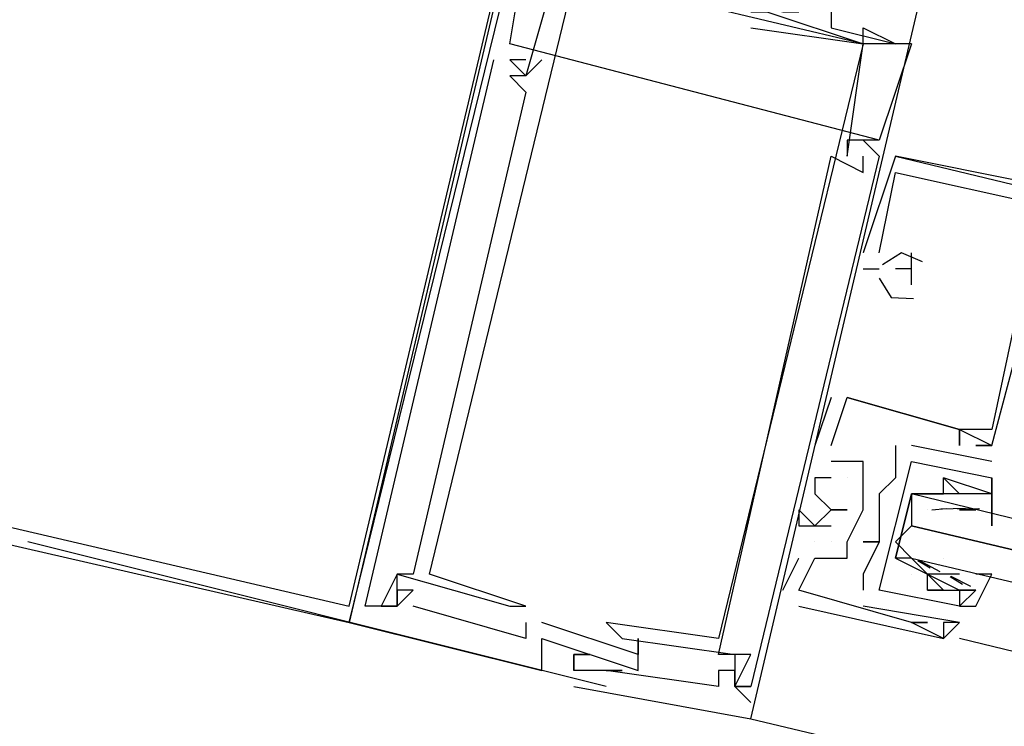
# Model space of a CAD drawing. Header units: feet. Extents: x -79 to 198, y -22 to 181.
# Tile 256 of 256: x 78.993 to 79.81, y 150.918 to 151.504. Entities that reach past the tile are written whole.
import ezdxf

# ---------------------------------------------------------------- set-up
doc = ezdxf.new("R2010")
doc.units = ezdxf.units.FT
doc.layers.add('A-LINEA', color=7, linetype='CONTINUOUS')

msp = doc.modelspace()

# ---------------------------------------------------------------- linework, layer by layer
at = {"layer": 'A-LINEA'}
for p, q in [((79.6, 151.4978), (79.6, 151.4978)), ((79.6, 151.4978), (79.6, 151.4978)), ((79.6, 151.4978), (79.6, 151.4978)), ((79.6667, 151.4978), (79.6667, 151.4978)), ((79.6667, 151.4978), (79.6667, 151.4978)), ((79.6667, 151.4978), (79.6667, 151.4978)), ((79.6933, 151.4978), (79.6933, 151.4978)), ((79.6933, 151.4978), (79.6933, 151.4978)), ((79.6933, 151.4978), (79.6933, 151.4978)), ((79.7067, 151.4044), (79.4, 151.4844)), ((79.4, 151.4844), (79.4, 151.4844)), ((79.7067, 151.4044), (79.4, 151.4844)), ((79.4, 151.4844), (79.4, 151.4844)), ((79.7067, 151.4044), (79.4, 151.4844)), ((79.4, 151.4844), (79.4, 151.4844)), ((79.68, 151.3911), (79.6933, 151.4844)), ((79.68, 151.3911), (79.6933, 151.4844)), ((79.68, 151.3911), (79.6933, 151.4844)), ((79.6933, 151.4844), (79.6933, 151.4844)), ((79.6933, 151.4844), (79.6933, 151.4844)), ((79.6933, 151.4844), (79.6933, 151.4844)), ((79.6933, 151.4844), (79.6933, 151.4844)), ((79.6933, 151.4844), (79.6933, 151.4844)), ((79.6933, 151.4844), (79.6933, 151.4844)), ((79.6933, 151.4844), (79.6933, 151.4844)), ((79.6933, 151.4844), (79.6933, 151.4844)), ((79.6933, 151.4844), (79.6933, 151.4844)), ((79.7333, 151.4844), (79.72, 151.4844)), ((79.72, 151.4844), (79.72, 151.4844)), ((79.72, 151.4844), (79.72, 151.4844)), ((79.7333, 151.4844), (79.72, 151.4844)), ((79.72, 151.4844), (79.72, 151.4844)), ((79.72, 151.4844), (79.72, 151.4844)), ((79.7333, 151.4844), (79.72, 151.4844)), ((79.72, 151.4844), (79.72, 151.4844)), ((79.72, 151.4844), (79.72, 151.4844)), ((79.7333, 151.4844), (79.7333, 151.4844)), ((79.7333, 151.4844), (79.7333, 151.4844)), ((79.7333, 151.4844), (79.7333, 151.4844)), ((79.3867, 151.4711), (79.3867, 151.4711)), ((79.3867, 151.4711), (79.3867, 151.4711)), ((79.3867, 151.4711), (79.3867, 151.4711)), ((79.4, 151.4711), (79.4, 151.4711)), ((79.4, 151.4711), (79.4, 151.4711)), ((79.4, 151.4711), (79.4, 151.4711)), ((79.4, 151.4711), (79.4, 151.4711)), ((79.4, 151.4711), (79.4, 151.4711)), ((79.4, 151.4711), (79.4, 151.4711)), ((79.4133, 151.4711), (79.4133, 151.4711)), ((79.4133, 151.4711), (79.4133, 151.4711)), ((79.4133, 151.4711), (79.4133, 151.4711)), ((79.4267, 151.4711), (79.4267, 151.4711)), ((79.4267, 151.4711), (79.4267, 151.4711)), ((79.4267, 151.4711), (79.4267, 151.4711)), ((79.4, 151.4578), (79.4, 151.4578)), ((79.4, 151.4578), (79.4, 151.4578)), ((79.4, 151.4578), (79.4, 151.4578)), ((79.4133, 151.4578), (79.4133, 151.4578)), ((79.4133, 151.4578), (79.4133, 151.4578)), ((79.4133, 151.4578), (79.4133, 151.4578)), ((79.4133, 151.4578), (79.4133, 151.4578)), ((79.4133, 151.4578), (79.4133, 151.4578)), ((79.4133, 151.4578), (79.4133, 151.4578)), ((79.4133, 151.4444), (79.4133, 151.4444)), ((79.4133, 151.4444), (79.4133, 151.4444)), ((79.4133, 151.4444), (79.4133, 151.4444)), ((79.68, 151.4044), (79.68, 151.4044)), ((79.68, 151.4044), (79.68, 151.4044)), ((79.68, 151.4044), (79.68, 151.4044)), ((79.6933, 151.4044), (79.6933, 151.4044)), ((79.6933, 151.4044), (79.6933, 151.4044)), ((79.6933, 151.4044), (79.6933, 151.4044)), ((79.7067, 151.4044), (79.7067, 151.4044)), ((79.7067, 151.4044), (79.7067, 151.4044)), ((79.7067, 151.4044), (79.7067, 151.4044)), ((79.6667, 151.3911), (79.6667, 151.3911)), ((79.6667, 151.3911), (79.6667, 151.3911)), ((79.6667, 151.3911), (79.6667, 151.3911)), ((79.68, 151.3911), (79.68, 151.3911)), ((79.68, 151.3911), (79.68, 151.3911)), ((79.68, 151.3911), (79.68, 151.3911)), ((79.68, 151.3911), (79.68, 151.3911)), ((79.68, 151.3911), (79.68, 151.3911)), ((79.68, 151.3911), (79.68, 151.3911)), ((79.6933, 151.3911), (79.6933, 151.3911)), ((79.72, 151.3911), (79.6933, 151.3111)), ((79.6933, 151.3911), (79.6933, 151.3911)), ((79.6933, 151.3911), (79.6933, 151.3911)), ((79.72, 151.3911), (79.6933, 151.3111)), ((79.6933, 151.3911), (79.6933, 151.3911)), ((79.6933, 151.3911), (79.6933, 151.3911)), ((79.72, 151.3911), (79.6933, 151.3111)), ((79.6933, 151.3911), (79.6933, 151.3911)), ((79.7067, 151.3911), (79.7067, 151.3911)), ((79.7067, 151.3911), (79.7067, 151.3911)), ((79.7067, 151.3911), (79.7067, 151.3911)), ((79.8533, 151.3644), (79.72, 151.3911)), ((79.72, 151.3911), (79.72, 151.3911)), ((79.8533, 151.3644), (79.72, 151.3911)), ((79.72, 151.3911), (79.72, 151.3911)), ((79.8533, 151.3644), (79.72, 151.3911)), ((79.72, 151.3911), (79.72, 151.3911)), ((79.6933, 151.3778), (79.6933, 151.3778)), ((79.6933, 151.3778), (79.6933, 151.3778)), ((79.6933, 151.3778), (79.6933, 151.3778)), ((79.72, 151.3778), (79.72, 151.3778)), ((79.72, 151.3778), (79.72, 151.3778)), ((79.72, 151.3778), (79.72, 151.3778)), ((79.72, 151.3778), (79.72, 151.3778)), ((79.72, 151.3778), (79.72, 151.3778)), ((79.72, 151.3778), (79.72, 151.3778)), ((79.6933, 151.3111), (79.6933, 151.3111)), ((79.6933, 151.3111), (79.6933, 151.3111)), ((79.6933, 151.3111), (79.6933, 151.3111)), ((79.7067, 151.3111), (79.7067, 151.3111)), ((79.7067, 151.3111), (79.7067, 151.3111)), ((79.7067, 151.3111), (79.7067, 151.3111)), ((79.7067, 151.3111), (79.7067, 151.3111)), ((79.7067, 151.3111), (79.7067, 151.3111)), ((79.7067, 151.3111), (79.7067, 151.3111)), ((79.7333, 151.2978), (79.7333, 151.3111)), ((79.7333, 151.3111), (79.7333, 151.3111)), ((79.7333, 151.2978), (79.7333, 151.3111)), ((79.7333, 151.3111), (79.7333, 151.3111)), ((79.7333, 151.2978), (79.7333, 151.3111)), ((79.7333, 151.3111), (79.7333, 151.3111)), ((79.6933, 151.2978), (79.7067, 151.2978)), ((79.6933, 151.2978), (79.6933, 151.2978)), ((79.6933, 151.2978), (79.7067, 151.2978)), ((79.6933, 151.2978), (79.6933, 151.2978)), ((79.6933, 151.2978), (79.7067, 151.2978)), ((79.6933, 151.2978), (79.6933, 151.2978)), ((79.7067, 151.2978), (79.7067, 151.2978)), ((79.7067, 151.2978), (79.7067, 151.2978)), ((79.7067, 151.2978), (79.7067, 151.2978)), ((79.72, 151.2978), (79.72, 151.2978)), ((79.72, 151.2978), (79.72, 151.2978)), ((79.72, 151.2978), (79.72, 151.2978)), ((79.7333, 151.2978), (79.7333, 151.2978)), ((79.7333, 151.2978), (79.7333, 151.2978)), ((79.7333, 151.2978), (79.7333, 151.2978)), ((79.7333, 151.2978), (79.7333, 151.2978)), ((79.7333, 151.2978), (79.7333, 151.2978)), ((79.7333, 151.2978), (79.7333, 151.2978)), ((79.7333, 151.2844), (79.7333, 151.2844)), ((79.7333, 151.2844), (79.7333, 151.2844)), ((79.7333, 151.2844), (79.7333, 151.2844)), ((79.6667, 151.1911), (79.6533, 151.1511)), ((79.6667, 151.1911), (79.6533, 151.1511)), ((79.6667, 151.1911), (79.6533, 151.1511)), ((79.6667, 151.1911), (79.6667, 151.1911)), ((79.6667, 151.1911), (79.6667, 151.1911)), ((79.6667, 151.1911), (79.6667, 151.1911)), ((79.68, 151.1911), (79.68, 151.1911)), ((79.68, 151.1911), (79.68, 151.1911)), ((79.68, 151.1911), (79.68, 151.1911)), ((79.68, 151.1911), (79.68, 151.1911)), ((79.68, 151.1911), (79.68, 151.1911)), ((79.68, 151.1911), (79.68, 151.1911)), ((79.7733, 151.1644), (79.7733, 151.1644)), ((79.7733, 151.1644), (79.7733, 151.1644)), ((79.7733, 151.1644), (79.7733, 151.1644)), ((79.7733, 151.1644), (79.7733, 151.1644)), ((79.7733, 151.1644), (79.7733, 151.1644)), ((79.7733, 151.1644), (79.7733, 151.1644)), ((79.7733, 151.1644), (79.7733, 151.1644)), ((79.7733, 151.1644), (79.7733, 151.1644)), ((79.7733, 151.1644), (79.7733, 151.1644)), ((79.8, 151.1644), (79.8, 151.1644)), ((79.8, 151.1644), (79.8, 151.1644)), ((79.8, 151.1644), (79.8, 151.1644)), ((79.6533, 151.1511), (79.6533, 151.1511)), ((79.6533, 151.1511), (79.6533, 151.1511)), ((79.6533, 151.1511), (79.6533, 151.1511)), ((79.6667, 151.1511), (79.6667, 151.1511)), ((79.6667, 151.1511), (79.6667, 151.1511)), ((79.6667, 151.1511), (79.6667, 151.1511)), ((79.6667, 151.1511), (79.6667, 151.1511)), ((79.6667, 151.1511), (79.6667, 151.1511)), ((79.6667, 151.1511), (79.6667, 151.1511)), ((79.72, 151.1511), (79.72, 151.1511)), ((79.72, 151.1511), (79.72, 151.1511)), ((79.8, 151.1378), (79.7333, 151.1511)), ((79.7333, 151.1511), (79.7333, 151.1511)), ((79.8, 151.1378), (79.7333, 151.1511)), ((79.7333, 151.1511), (79.7333, 151.1511)), ((79.7733, 151.1511), (79.7733, 151.1511)), ((79.7733, 151.1511), (79.7733, 151.1511)), ((79.7733, 151.1511), (79.7733, 151.1511)), ((79.7867, 151.1511), (79.7867, 151.1511)), ((79.7867, 151.1511), (79.7867, 151.1511)), ((79.7867, 151.1511), (79.7867, 151.1511)), ((79.8, 151.1511), (79.8, 151.1511)), ((79.8, 151.1511), (79.8, 151.1511)), ((79.8, 151.1511), (79.8, 151.1511)), ((79.8, 151.1511), (79.8, 151.1511)), ((79.8, 151.1511), (79.8, 151.1511)), ((79.8, 151.1511), (79.8, 151.1511)), ((79.68, 151.1378), (79.6667, 151.1378)), ((79.6667, 151.1378), (79.6667, 151.1378)), ((79.6667, 151.1378), (79.6667, 151.1378)), ((79.68, 151.1378), (79.6667, 151.1378)), ((79.6667, 151.1378), (79.6667, 151.1378)), ((79.6667, 151.1378), (79.6667, 151.1378)), ((79.68, 151.1378), (79.6667, 151.1378)), ((79.6667, 151.1378), (79.6667, 151.1378)), ((79.6667, 151.1378), (79.6667, 151.1378)), ((79.68, 151.1378), (79.68, 151.1378)), ((79.68, 151.1378), (79.68, 151.1378)), ((79.68, 151.1378), (79.68, 151.1378)), ((79.6933, 151.1378), (79.6933, 151.1378)), ((79.6933, 151.1378), (79.6933, 151.1378)), ((79.6933, 151.1378), (79.6933, 151.1378)), ((79.7333, 151.1378), (79.7333, 151.1378)), ((79.7333, 151.1378), (79.7333, 151.1378)), ((79.8, 151.1378), (79.8, 151.1378)), ((79.8, 151.1378), (79.8, 151.1378)), ((79.6533, 151.1244), (79.6533, 151.1244)), ((79.6533, 151.1244), (79.6533, 151.1244)), ((79.6533, 151.1244), (79.6533, 151.1244)), ((79.6667, 151.1244), (79.6667, 151.1244)), ((79.6667, 151.1244), (79.6667, 151.1244)), ((79.6667, 151.1244), (79.6667, 151.1244)), ((79.68, 151.1244), (79.68, 151.1244)), ((79.68, 151.1244), (79.68, 151.1244)), ((79.68, 151.1244), (79.68, 151.1244)), ((79.6933, 151.1244), (79.6933, 151.1244)), ((79.6933, 151.1244), (79.6933, 151.1244)), ((79.6933, 151.1244), (79.6933, 151.1244)), ((79.72, 151.1244), (79.72, 151.1244)), ((79.72, 151.1244), (79.72, 151.1244)), ((79.76, 151.1244), (79.76, 151.1244)), ((79.76, 151.1244), (79.76, 151.1244)), ((79.76, 151.1244), (79.76, 151.1244)), ((79.76, 151.1244), (79.76, 151.1244)), ((79.8, 151.1244), (79.8, 151.1244)), ((79.8, 151.1244), (79.8, 151.1244)), ((79.8, 151.1244), (79.8, 151.1244)), ((79.8, 151.1244), (79.8, 151.1244)), ((79.6533, 151.1111), (79.6533, 151.1111)), ((79.6533, 151.1111), (79.6533, 151.1111)), ((79.6533, 151.1111), (79.6533, 151.1111)), ((79.7067, 151.1111), (79.7067, 151.1111)), ((79.7067, 151.1111), (79.7067, 151.1111)), ((79.76, 151.1111), (79.76, 151.1111)), ((79.76, 151.1111), (79.76, 151.1111)), ((79.7733, 151.1111), (79.7733, 151.1111)), ((79.7733, 151.1111), (79.7733, 151.1111)), ((79.8, 151.1111), (79.8, 151.1111)), ((79.8, 151.1111), (79.8, 151.1111)), ((79.8, 151.1111), (79.8, 151.1111)), ((79.8, 151.1111), (79.8, 151.1111)), ((79.64, 151.0978), (79.64, 151.0978)), ((79.64, 151.0978), (79.64, 151.0978)), ((79.64, 151.0978), (79.64, 151.0978)), ((79.6667, 151.0978), (79.6667, 151.0978)), ((79.6667, 151.0978), (79.6667, 151.0978)), ((79.6667, 151.0978), (79.6667, 151.0978)), ((79.68, 151.0978), (79.68, 151.0978)), ((79.68, 151.0978), (79.68, 151.0978)), ((79.68, 151.0978), (79.68, 151.0978)), ((79.6933, 151.0978), (79.6933, 151.0978)), ((79.6933, 151.0978), (79.6933, 151.0978)), ((79.6933, 151.0978), (79.6933, 151.0978)), ((79.7067, 151.0978), (79.7067, 151.0978)), ((79.7067, 151.0978), (79.7067, 151.0978)), ((79.7467, 151.0978), (79.7467, 151.0978)), ((79.7502, 151.0979), (79.7621, 151.0989)), ((79.7577, 151.0987), (79.7781, 151.0992)), ((79.7715, 151.0986), (79.7898, 151.0988)), ((79.7733, 151.0978), (79.7867, 151.0978)), ((79.7733, 151.0978), (79.7733, 151.0978)), ((79.7768, 151.0979), (79.7887, 151.0989)), ((79.7867, 151.0978), (79.7867, 151.0978)), ((79.7867, 151.0978), (79.7867, 151.0978)), ((79.7867, 151.0978), (79.7867, 151.0978)), ((79.8, 151.0978), (79.8, 151.0978)), ((79.8, 151.0978), (79.8, 151.0978)), ((79.64, 151.0844), (79.64, 151.0844)), ((79.64, 151.0844), (79.64, 151.0844)), ((79.64, 151.0844), (79.64, 151.0844)), ((79.6533, 151.0844), (79.6533, 151.0844)), ((79.6533, 151.0844), (79.6533, 151.0844)), ((79.6533, 151.0844), (79.6533, 151.0844)), ((79.6667, 151.0844), (79.6667, 151.0844)), ((79.6667, 151.0844), (79.6667, 151.0844)), ((79.6667, 151.0844), (79.6667, 151.0844)), ((79.7333, 151.0844), (79.7333, 151.0844)), ((79.48, 150.9511), (79, 151.0711)), ((79.6533, 151.0711), (79.6533, 151.0711)), ((79.6533, 151.0711), (79.6533, 151.0711)), ((79.6533, 151.0711), (79.6533, 151.0711)), ((79.6533, 151.0711), (79.6533, 151.0711)), ((79.6533, 151.0711), (79.6533, 151.0711)), ((79.6533, 151.0711), (79.6533, 151.0711)), ((79.6667, 151.0711), (79.6667, 151.0711)), ((79.6667, 151.0711), (79.6667, 151.0711)), ((79.6667, 151.0711), (79.6667, 151.0711)), ((79.68, 151.0711), (79.68, 151.0711)), ((79.68, 151.0711), (79.68, 151.0711)), ((79.68, 151.0711), (79.68, 151.0711)), ((79.6933, 151.0711), (79.6933, 151.0711)), ((79.6933, 151.0711), (79.6933, 151.0711)), ((79.7067, 151.0711), (79.7067, 151.0711)), ((79.7067, 151.0711), (79.7067, 151.0711)), ((79.7067, 151.0711), (79.7067, 151.0711)), ((79.7067, 151.0711), (79.7067, 151.0711)), ((79.64, 151.0578), (79.64, 151.0578)), ((79.64, 151.0578), (79.64, 151.0578)), ((79.64, 151.0578), (79.64, 151.0578)), ((79.6533, 151.0578), (79.6533, 151.0578)), ((79.6533, 151.0578), (79.6533, 151.0578)), ((79.6533, 151.0578), (79.6533, 151.0578)), ((79.68, 151.0578), (79.68, 151.0578)), ((79.68, 151.0578), (79.68, 151.0578)), ((79.68, 151.0578), (79.68, 151.0578)), ((79.7333, 151.0578), (79.7333, 151.0578)), ((79.7489, 151.0493), (79.7388, 151.0555)), ((79.7572, 151.0464), (79.7393, 151.056)), ((79.76, 151.0578), (79.76, 151.0578)), ((79.3067, 151.0444), (79.3067, 151.0444)), ((79.3067, 151.0444), (79.3067, 151.0444)), ((79.3067, 151.0444), (79.3067, 151.0444)), ((79.3067, 151.0444), (79.3067, 151.0444)), ((79.3067, 151.0444), (79.3067, 151.0444)), ((79.3067, 151.0444), (79.3067, 151.0444)), ((79.32, 151.0444), (79.32, 151.0444)), ((79.32, 151.0444), (79.32, 151.0444)), ((79.32, 151.0444), (79.32, 151.0444)), ((79.3333, 151.0444), (79.3333, 151.0444)), ((79.3333, 151.0444), (79.3333, 151.0444)), ((79.3333, 151.0444), (79.3333, 151.0444)), ((79.6933, 151.0444), (79.6933, 151.0444)), ((79.6933, 151.0444), (79.6933, 151.0444)), ((79.7333, 151.0444), (79.7333, 151.0444)), ((79.7333, 151.0444), (79.7333, 151.0444)), ((79.7333, 151.0444), (79.7333, 151.0444)), ((79.7333, 151.0444), (79.7333, 151.0444)), ((79.7467, 151.0444), (79.7467, 151.0444)), ((79.7467, 151.0444), (79.7467, 151.0444)), ((79.7467, 151.0444), (79.7467, 151.0444)), ((79.7467, 151.0444), (79.7467, 151.0444)), ((79.76, 151.0444), (79.76, 151.0444)), ((79.7733, 151.0444), (79.76, 151.0444)), ((79.76, 151.0444), (79.76, 151.0444)), ((79.7756, 151.0359), (79.7654, 151.0422)), ((79.7826, 151.0341), (79.7664, 151.0426)), ((79.7733, 151.0444), (79.7733, 151.0444)), ((79.7733, 151.0444), (79.7733, 151.0444)), ((79.7733, 151.0444), (79.7733, 151.0444)), ((79.3067, 151.0311), (79.3067, 151.0311)), ((79.3067, 151.0311), (79.3067, 151.0311)), ((79.3067, 151.0311), (79.3067, 151.0311)), ((79.32, 151.0311), (79.32, 151.0311)), ((79.32, 151.0311), (79.32, 151.0311)), ((79.32, 151.0311), (79.32, 151.0311)), ((79.6267, 151.0311), (79.6267, 151.0311)), ((79.6267, 151.0311), (79.6267, 151.0311)), ((79.6267, 151.0311), (79.6267, 151.0311)), ((79.64, 151.0311), (79.64, 151.0311)), ((79.64, 151.0311), (79.64, 151.0311)), ((79.64, 151.0311), (79.64, 151.0311)), ((79.64, 151.0311), (79.64, 151.0311)), ((79.64, 151.0311), (79.64, 151.0311)), ((79.64, 151.0311), (79.64, 151.0311)), ((79.6933, 151.0311), (79.6933, 151.0311)), ((79.6933, 151.0311), (79.6933, 151.0311)), ((79.7467, 151.0311), (79.7467, 151.0311)), ((79.7467, 151.0311), (79.7467, 151.0311)), ((79.7467, 151.0311), (79.7467, 151.0311)), ((79.7467, 151.0311), (79.7467, 151.0311)), ((79.76, 151.0311), (79.76, 151.0311)), ((79.76, 151.0311), (79.76, 151.0311)), ((79.7733, 151.0311), (79.7733, 151.0311)), ((79.7733, 151.0311), (79.7733, 151.0311)), ((79.7733, 151.0311), (79.7733, 151.0311)), ((79.7733, 151.0311), (79.7733, 151.0311)), ((79.7867, 151.0311), (79.7867, 151.0311)), ((79.7867, 151.0311), (79.7867, 151.0311)), ((79.28, 151.0178), (79.28, 151.0178)), ((79.28, 151.0178), (79.28, 151.0178)), ((79.28, 151.0178), (79.28, 151.0178)), ((79.2933, 151.0178), (79.2933, 151.0178)), ((79.2933, 151.0178), (79.2933, 151.0178)), ((79.2933, 151.0178), (79.2933, 151.0178)), ((79.3067, 151.0178), (79.3067, 151.0178)), ((79.3067, 151.0178), (79.3067, 151.0178)), ((79.3067, 151.0178), (79.3067, 151.0178)), ((79.3067, 151.0178), (79.3067, 151.0178)), ((79.3067, 151.0178), (79.3067, 151.0178)), ((79.3067, 151.0178), (79.3067, 151.0178)), ((79.3067, 151.0178), (79.3067, 151.0178)), ((79.3067, 151.0178), (79.3067, 151.0178)), ((79.3067, 151.0178), (79.3067, 151.0178)), ((79.32, 151.0178), (79.32, 151.0178)), ((79.32, 151.0178), (79.32, 151.0178)), ((79.32, 151.0178), (79.32, 151.0178)), ((79.4, 151.0178), (79.4, 151.0178)), ((79.4, 151.0178), (79.4, 151.0178)), ((79.4, 151.0178), (79.4, 151.0178)), ((79.4133, 151.0178), (79.4133, 151.0178)), ((79.4133, 151.0178), (79.4133, 151.0178)), ((79.4133, 151.0178), (79.4133, 151.0178)), ((79.64, 151.0178), (79.64, 151.0178)), ((79.64, 151.0178), (79.64, 151.0178)), ((79.64, 151.0178), (79.64, 151.0178)), ((79.7733, 151.0044), (79.6933, 151.0178)), ((79.6933, 151.0178), (79.6933, 151.0178)), ((79.7733, 151.0044), (79.6933, 151.0178)), ((79.6933, 151.0178), (79.6933, 151.0178)), ((79.7733, 151.0178), (79.7733, 151.0178)), ((79.7733, 151.0178), (79.7733, 151.0178)), ((79.7733, 151.0178), (79.7733, 151.0178)), ((79.7733, 151.0178), (79.7733, 151.0178)), ((79.2667, 151.0044), (79.2667, 151.0044)), ((79.2667, 151.0044), (79.2667, 151.0044)), ((79.2667, 151.0044), (79.2667, 151.0044)), ((79.4133, 151.0044), (79.4133, 151.0044)), ((79.4133, 151.0044), (79.4133, 151.0044)), ((79.4133, 151.0044), (79.4133, 151.0044)), ((79.5067, 150.9778), (79.4267, 151.0044)), ((79.4267, 151.0044), (79.4267, 151.0044)), ((79.5067, 150.9778), (79.4267, 151.0044)), ((79.4267, 151.0044), (79.4267, 151.0044)), ((79.5067, 150.9778), (79.4267, 151.0044)), ((79.4267, 151.0044), (79.4267, 151.0044)), ((79.48, 151.0044), (79.48, 151.0044)), ((79.48, 151.0044), (79.48, 151.0044)), ((79.48, 151.0044), (79.48, 151.0044)), ((79.7333, 151.0044), (79.7333, 151.0044)), ((79.7333, 151.0044), (79.7333, 151.0044)), ((79.7333, 151.0044), (79.7333, 151.0044)), ((79.7333, 151.0044), (79.7333, 151.0044)), ((79.7333, 151.0044), (79.7333, 151.0044)), ((79.7333, 151.0044), (79.7333, 151.0044)), ((79.7467, 151.0044), (79.7467, 151.0044)), ((79.7467, 151.0044), (79.7467, 151.0044)), ((79.7467, 151.0044), (79.7467, 151.0044)), ((79.76, 151.0044), (79.76, 151.0044)), ((79.76, 151.0044), (79.76, 151.0044)), ((79.76, 151.0044), (79.76, 151.0044)), ((79.7733, 151.0044), (79.7733, 151.0044)), ((79.7733, 151.0044), (79.7733, 151.0044)), ((79.7733, 151.0044), (79.7733, 151.0044)), ((79.7733, 151.0044), (79.7733, 151.0044)), ((79.7733, 151.0044), (79.7733, 151.0044)), ((79.4133, 150.9911), (79.4133, 150.9911)), ((79.4133, 150.9911), (79.4133, 150.9911)), ((79.4133, 150.9911), (79.4133, 150.9911)), ((79.4267, 150.9911), (79.4267, 150.9911)), ((79.4267, 150.9911), (79.4267, 150.9911)), ((79.4267, 150.9911), (79.4267, 150.9911)), ((79.4933, 150.9911), (79.4933, 150.9911)), ((79.4933, 150.9911), (79.4933, 150.9911)), ((79.4933, 150.9911), (79.4933, 150.9911)), ((79.5067, 150.9911), (79.5067, 150.9911)), ((79.5067, 150.9911), (79.5067, 150.9911)), ((79.5067, 150.9911), (79.5067, 150.9911)), ((79.5067, 150.9911), (79.5067, 150.9911)), ((79.5067, 150.9911), (79.5067, 150.9911)), ((79.5067, 150.9911), (79.5067, 150.9911)), ((79.5733, 150.9911), (79.5733, 150.9911)), ((79.5733, 150.9911), (79.5733, 150.9911)), ((79.5733, 150.9911), (79.5733, 150.9911)), ((79.76, 150.9911), (79.76, 150.9911)), ((79.76, 150.9911), (79.76, 150.9911)), ((79.76, 150.9911), (79.76, 150.9911)), ((79.76, 150.9911), (79.76, 150.9911)), ((79.76, 150.9911), (79.76, 150.9911)), ((79.76, 150.9911), (79.76, 150.9911)), ((81.4, 150.5911), (79.7733, 150.9911)), ((79.4533, 150.9778), (79.4533, 150.9778)), ((79.4533, 150.9778), (79.4533, 150.9778)), ((79.4533, 150.9778), (79.4533, 150.9778)), ((79.4533, 150.9778), (79.4533, 150.9778)), ((79.4533, 150.9778), (79.4533, 150.9778)), ((79.4533, 150.9778), (79.4533, 150.9778)), ((79.4667, 150.9778), (79.4667, 150.9778)), ((79.4667, 150.9778), (79.4667, 150.9778)), ((79.4667, 150.9778), (79.4667, 150.9778)), ((79.5067, 150.9778), (79.5067, 150.9778)), ((79.5067, 150.9778), (79.5067, 150.9778)), ((79.5067, 150.9778), (79.5067, 150.9778)), ((79.5733, 150.9778), (79.5733, 150.9778)), ((79.5733, 150.9778), (79.5733, 150.9778)), ((79.5733, 150.9778), (79.5733, 150.9778)), ((79.5867, 150.9778), (79.5867, 150.9778)), ((79.5867, 150.9778), (79.5867, 150.9778)), ((79.5867, 150.9778), (79.5867, 150.9778)), ((79.6, 150.9778), (79.6, 150.9778)), ((79.6, 150.9778), (79.6, 150.9778)), ((79.6, 150.9778), (79.6, 150.9778)), ((79.4267, 150.9644), (79.4267, 150.9644)), ((79.4267, 150.9644), (79.4267, 150.9644)), ((79.4267, 150.9644), (79.4267, 150.9644)), ((79.4533, 150.9644), (79.4533, 150.9644)), ((79.4533, 150.9644), (79.4533, 150.9644)), ((79.4533, 150.9644), (79.4533, 150.9644)), ((79.4533, 150.9644), (79.4533, 150.9644)), ((79.4533, 150.9644), (79.4533, 150.9644)), ((79.4533, 150.9644), (79.4533, 150.9644)), ((79.48, 150.9644), (79.48, 150.9644)), ((79.48, 150.9644), (79.48, 150.9644)), ((79.48, 150.9644), (79.48, 150.9644)), ((79.48, 150.9644), (79.48, 150.9644)), ((79.48, 150.9644), (79.48, 150.9644)), ((79.48, 150.9644), (79.48, 150.9644)), ((79.4933, 150.9644), (79.4933, 150.9644)), ((79.4933, 150.9644), (79.4933, 150.9644)), ((79.4933, 150.9644), (79.4933, 150.9644)), ((79.5067, 150.9644), (79.5067, 150.9644)), ((79.5067, 150.9644), (79.5067, 150.9644)), ((79.5067, 150.9644), (79.5067, 150.9644)), ((79.5733, 150.9644), (79.5733, 150.9644)), ((79.5733, 150.9644), (79.5733, 150.9644)), ((79.5733, 150.9644), (79.5733, 150.9644)), ((79.5867, 150.9644), (79.5867, 150.9644)), ((79.5867, 150.9644), (79.5867, 150.9644)), ((79.5867, 150.9644), (79.5867, 150.9644)), ((79.4533, 150.9511), (79.4533, 150.9511)), ((79.4533, 150.9511), (79.4533, 150.9511)), ((79.4533, 150.9511), (79.4533, 150.9511)), ((79.5733, 150.9511), (79.5733, 150.9511)), ((79.5733, 150.9511), (79.5733, 150.9511)), ((79.5733, 150.9511), (79.5733, 150.9511)), ((79.5867, 150.9511), (79.5867, 150.9511)), ((79.5867, 150.9511), (79.5867, 150.9511)), ((79.5867, 150.9511), (79.5867, 150.9511)), ((79.5867, 150.9511), (79.5867, 150.9511)), ((79.5867, 150.9511), (79.5867, 150.9511)), ((79.5867, 150.9511), (79.5867, 150.9511)), ((79.5867, 150.9511), (79.5867, 150.9511)), ((79.5867, 150.9511), (79.5867, 150.9511)), ((79.5867, 150.9511), (79.5867, 150.9511)), ((79.6, 150.9511), (79.6, 150.9511)), ((79.6, 150.9511), (79.6, 150.9511)), ((79.6, 150.9511), (79.6, 150.9511)), ((79.6, 150.9511), (79.6, 150.9511)), ((79.6, 150.9511), (79.6, 150.9511)), ((79.6, 150.9511), (79.6, 150.9511)), ((79.6, 150.9378), (79.6, 150.9378)), ((79.6, 150.9378), (79.6, 150.9378)), ((79.6, 150.9378), (79.6, 150.9378)), ((79.6, 150.9244), (79.6, 150.9244)), ((79.6, 150.9244), (79.6, 150.9244)), ((79.6, 150.9244), (87.72, 149.0044)), ((79.6, 150.9244), (79.6, 150.9244))]:
    msp.add_line(p, q, dxfattribs=at)
for points in [[(79.1867, 151.8844), (78.36, 151.7378), (78.4533, 151.1911), (79.2667, 151.0044), (79.4667, 151.8178), (79.1867, 151.8844)], [(79.1867, 151.8711), (78.3733, 151.7244), (78.4667, 151.2044), (79.2667, 151.0178), (79.4533, 151.8044), (79.1867, 151.8711)], [(79.44, 151.6844), (79.4267, 151.6844), (79.2667, 151.0044), (79.4267, 150.9644), (79.4267, 150.9911), (79.5067, 150.9644), (79.5067, 150.9911), (79.5067, 150.9778)], [(79.44, 151.6844), (79.4267, 151.6844), (79.2667, 151.0044), (79.4267, 150.9644), (79.4267, 150.9911), (79.5067, 150.9644), (79.5067, 150.9911), (79.5067, 150.9778)], [(79.44, 151.6844), (79.4267, 151.6844), (79.2667, 151.0044), (79.4267, 150.9644), (79.4267, 150.9911), (79.5067, 150.9644), (79.5067, 150.9911), (79.5067, 150.9778)], [(79.4533, 150.9511), (79.6, 150.9244), (79.76, 151.6044)], [(79.4533, 150.9511), (79.6, 150.9244), (79.76, 151.6044)], [(79.4533, 150.9511), (79.6, 150.9244), (79.76, 151.6044)], [(79.4, 151.4844), (79.4133, 151.5644), (79.6267, 151.5111), (79.64, 151.5111), (79.64, 151.5244), (79.6267, 151.5244), (79.64, 151.5244), (79.6, 151.5244), (79.6133, 151.5244)], [(79.4, 151.4844), (79.4133, 151.5644), (79.6267, 151.5111), (79.64, 151.5111), (79.64, 151.5244), (79.6267, 151.5244), (79.64, 151.5244), (79.6, 151.5244), (79.6133, 151.5244)], [(79.4, 151.4844), (79.4133, 151.5644), (79.6267, 151.5111), (79.64, 151.5111), (79.64, 151.5244), (79.6267, 151.5244), (79.64, 151.5244), (79.6, 151.5244), (79.6133, 151.5244)], [(79.4133, 151.5511), (79.44, 151.5511), (79.4133, 151.4578), (79.4, 151.4578), (79.4133, 151.4444), (79.32, 151.0444), (79.3067, 151.0444), (79.2933, 151.0178), (79.3067, 151.0178), (79.3067, 151.0444), (79.4, 151.0178), (79.4133, 151.0178), (79.3333, 151.0444), (79.4533, 151.5378), (79.5333, 151.5244), (79.5333, 151.5244), (79.5333, 151.5378)], [(79.4133, 151.5511), (79.44, 151.5511), (79.4133, 151.4578), (79.4, 151.4578), (79.4133, 151.4444), (79.32, 151.0444), (79.3067, 151.0444), (79.2933, 151.0178), (79.3067, 151.0178), (79.3067, 151.0444), (79.4, 151.0178), (79.4133, 151.0178), (79.3333, 151.0444), (79.4533, 151.5378), (79.5333, 151.5244), (79.5333, 151.5244), (79.5333, 151.5378)], [(79.4133, 151.5511), (79.44, 151.5511), (79.4133, 151.4578), (79.4, 151.4578), (79.4133, 151.4444), (79.32, 151.0444), (79.3067, 151.0444), (79.2933, 151.0178), (79.3067, 151.0178), (79.3067, 151.0444), (79.4, 151.0178), (79.4133, 151.0178), (79.3333, 151.0444), (79.4533, 151.5378), (79.5333, 151.5244), (79.5333, 151.5244), (79.5333, 151.5378)], [(79.6, 151.5111), (79.6, 151.5111), (79.6133, 151.5111), (79.6933, 151.4844), (79.6933, 151.4978), (79.72, 151.4844), (79.6933, 151.4844), (79.4133, 151.5511)], [(79.6, 151.5111), (79.6, 151.5111), (79.6133, 151.5111), (79.6933, 151.4844), (79.6933, 151.4978), (79.72, 151.4844), (79.6933, 151.4844), (79.4133, 151.5511)], [(79.6, 151.5111), (79.6, 151.5111), (79.6133, 151.5111), (79.6933, 151.4844), (79.6933, 151.4978), (79.72, 151.4844), (79.6933, 151.4844), (79.4133, 151.5511)], [(79.6667, 151.5111), (79.6667, 151.4978), (79.72, 151.4844)], [(79.6667, 151.5111), (79.6667, 151.4978), (79.72, 151.4844)], [(79.6667, 151.5111), (79.6667, 151.4978), (79.72, 151.4844)], [(79.6, 151.4978), (79.6933, 151.4844), (79.5733, 150.9911), (79.48, 151.0044), (79.4933, 150.9911), (79.5867, 150.9778), (79.5867, 150.9511), (79.6, 150.9511), (79.5867, 150.9511), (79.6, 150.9778), (79.5733, 150.9778), (79.6667, 151.3911), (79.6933, 151.3778), (79.6933, 151.3911)], [(79.6, 151.4978), (79.6933, 151.4844), (79.5733, 150.9911), (79.48, 151.0044), (79.4933, 150.9911), (79.5867, 150.9778), (79.5867, 150.9511), (79.6, 150.9511), (79.5867, 150.9511), (79.6, 150.9778), (79.5733, 150.9778), (79.6667, 151.3911), (79.6933, 151.3778), (79.6933, 151.3911)], [(79.6, 151.4978), (79.6933, 151.4844), (79.5733, 150.9911), (79.48, 151.0044), (79.4933, 150.9911), (79.5867, 150.9778), (79.5867, 150.9511), (79.6, 150.9511), (79.5867, 150.9511), (79.6, 150.9778), (79.5733, 150.9778), (79.6667, 151.3911), (79.6933, 151.3778), (79.6933, 151.3911)], [(79.7333, 151.4844), (79.7067, 151.4044), (79.68, 151.4044), (79.68, 151.3911)], [(79.7333, 151.4844), (79.7067, 151.4044), (79.68, 151.4044), (79.68, 151.3911)], [(79.7333, 151.4844), (79.7067, 151.4044), (79.68, 151.4044), (79.68, 151.3911)], [(79.3067, 151.0178), (79.32, 151.0311), (79.3067, 151.0311), (79.3067, 151.0178), (79.28, 151.0178), (79.3867, 151.4711)], [(79.3067, 151.0178), (79.32, 151.0311), (79.3067, 151.0311), (79.3067, 151.0178), (79.28, 151.0178), (79.3867, 151.4711)], [(79.3067, 151.0178), (79.32, 151.0311), (79.3067, 151.0311), (79.3067, 151.0178), (79.28, 151.0178), (79.3867, 151.4711)], [(79.4133, 151.4711), (79.4, 151.4711), (79.4133, 151.4578), (79.4267, 151.4711)], [(79.4133, 151.4711), (79.4, 151.4711), (79.4133, 151.4578), (79.4267, 151.4711)], [(79.4133, 151.4711), (79.4, 151.4711), (79.4133, 151.4578), (79.4267, 151.4711)], [(79.4133, 151.4444), (79.4, 151.4578), (79.4, 151.4578), (79.4, 151.4578)], [(79.4133, 151.4444), (79.4, 151.4578), (79.4, 151.4578), (79.4, 151.4578)], [(79.4133, 151.4444), (79.4, 151.4578), (79.4, 151.4578), (79.4, 151.4578)], [(79.6933, 151.4044), (79.7067, 151.3911), (79.6, 150.9511)], [(79.6933, 151.4044), (79.7067, 151.3911), (79.6, 150.9511)], [(79.6933, 151.4044), (79.7067, 151.3911), (79.6, 150.9511)], [(79.72, 151.3911), (81.4933, 150.9644), (83.6667, 150.4578)], [(79.7067, 151.3111), (79.72, 151.3778), (79.84, 151.3511), (79.8, 151.1644), (79.7733, 151.1644), (79.7733, 151.1644), (79.68, 151.1911), (79.68, 151.1911)], [(79.7067, 151.3111), (79.72, 151.3778), (79.84, 151.3511), (79.8, 151.1644), (79.7733, 151.1644), (79.7733, 151.1644), (79.68, 151.1911), (79.68, 151.1911)], [(79.7067, 151.3111), (79.72, 151.3778), (79.84, 151.3511), (79.8, 151.1644), (79.7733, 151.1644), (79.7733, 151.1644), (79.68, 151.1911), (79.68, 151.1911)], [(79.6667, 151.1511), (79.68, 151.1911), (79.7733, 151.1644), (79.7733, 151.1511), (79.7733, 151.1644), (79.8, 151.1511), (79.7867, 151.1511), (79.8, 151.1511), (79.8533, 151.3511)], [(79.6667, 151.1511), (79.68, 151.1911), (79.7733, 151.1644), (79.7733, 151.1511), (79.7733, 151.1644), (79.8, 151.1511), (79.7867, 151.1511), (79.8, 151.1511), (79.8533, 151.3511)], [(79.6667, 151.1511), (79.68, 151.1911), (79.7733, 151.1644), (79.7733, 151.1511), (79.7733, 151.1644), (79.8, 151.1511), (79.7867, 151.1511), (79.8, 151.1511), (79.8533, 151.3511)], [(79.7424, 151.3035), (79.7252, 151.3111), (79.7093, 151.301)], [(79.7424, 151.3035), (79.7252, 151.3111), (79.7093, 151.301)], [(79.7424, 151.3035), (79.7252, 151.3111), (79.7093, 151.301)], [(79.7333, 151.2844), (79.7333, 151.2978), (79.72, 151.2978), (79.72, 151.2978)], [(79.7333, 151.2844), (79.7333, 151.2978), (79.72, 151.2978), (79.72, 151.2978)], [(79.7333, 151.2844), (79.7333, 151.2978), (79.72, 151.2978), (79.72, 151.2978)], [(79.7067, 151.2901), (79.7164, 151.274), (79.7351, 151.273)], [(79.7067, 151.2901), (79.7164, 151.274), (79.7351, 151.273)], [(79.7067, 151.2901), (79.7164, 151.274), (79.7351, 151.273)], [(79.72, 151.1511), (79.72, 151.1244), (79.7067, 151.1111), (79.7067, 151.0978), (79.7067, 151.0711), (79.6933, 151.0711), (79.7067, 151.0711), (79.6933, 151.0444), (79.6933, 151.0311)], [(79.72, 151.1511), (79.72, 151.1244), (79.7067, 151.1111), (79.7067, 151.0978), (79.7067, 151.0711), (79.6933, 151.0711), (79.7067, 151.0711), (79.6933, 151.0444), (79.6933, 151.0311)], [(79.64, 151.0178), (79.76, 150.9911), (79.7733, 151.0044), (79.76, 151.0044), (79.76, 150.9911), (79.7333, 151.0044), (79.7467, 151.0044), (79.7333, 151.0044), (79.64, 151.0311), (79.6533, 151.0578), (79.68, 151.0578), (79.68, 151.0711), (79.6933, 151.0978), (79.6933, 151.1244), (79.6933, 151.1378), (79.6667, 151.1378)], [(79.64, 151.0178), (79.76, 150.9911), (79.7733, 151.0044), (79.76, 151.0044), (79.76, 150.9911), (79.7333, 151.0044), (79.7467, 151.0044), (79.7333, 151.0044), (79.64, 151.0311), (79.6533, 151.0578), (79.68, 151.0578), (79.68, 151.0711), (79.6933, 151.0978), (79.6933, 151.1244), (79.6933, 151.1378), (79.6667, 151.1378)], [(79.64, 151.0178), (79.76, 150.9911), (79.7733, 151.0044), (79.76, 151.0044), (79.76, 150.9911), (79.7333, 151.0044), (79.7467, 151.0044), (79.7333, 151.0044), (79.64, 151.0311), (79.6533, 151.0578), (79.68, 151.0578), (79.68, 151.0711), (79.6933, 151.0978), (79.6933, 151.1244), (79.6933, 151.1378), (79.6667, 151.1378)], [(79.7067, 151.0311), (79.7333, 151.1378), (79.8, 151.1244), (79.8, 151.1111), (79.76, 151.1244)], [(79.7067, 151.0311), (79.7333, 151.1378), (79.8, 151.1244), (79.8, 151.1111), (79.76, 151.1244)], [(79.6667, 151.1244), (79.6533, 151.1244), (79.6533, 151.1111), (79.6667, 151.0978)], [(79.6667, 151.1244), (79.6533, 151.1244), (79.6533, 151.1111), (79.6667, 151.0978)], [(79.6667, 151.1244), (79.6533, 151.1244), (79.6533, 151.1111), (79.6667, 151.0978)], [(79.8, 151.0978), (79.8, 151.0844), (79.8, 151.1111), (79.8, 151.1244), (79.8, 151.0978), (79.8, 151.1111), (79.7867, 151.1111), (79.7733, 151.1111), (79.76, 151.1111), (79.7333, 151.1111), (79.72, 151.0578), (79.7467, 151.0444), (79.7733, 151.0311), (79.7867, 151.0311), (79.7733, 151.0178), (79.7867, 151.0178), (79.8, 151.0444), (79.7867, 151.0444)], [(79.76, 151.1111), (79.76, 151.1244), (79.7733, 151.1111)], [(79.76, 151.1111), (79.76, 151.1244), (79.7733, 151.1111)], [(79.8, 151.1111), (79.8, 151.0978), (79.8, 151.1244)], [(79.8, 151.1111), (79.8, 151.0978), (79.8, 151.1244)], [(79.7467, 151.0444), (79.7333, 151.0578), (79.72, 151.0578), (79.7333, 151.1111), (79.7467, 151.1111), (79.76, 151.1111)], [(81.4267, 150.6978), (79.7333, 151.1111), (79.7333, 151.0978), (79.7333, 151.0844), (81.4267, 150.6844), (79.7333, 151.0844), (79.72, 151.0711), (79.7333, 151.0578), (81.4267, 150.6578)], [(79.6667, 151.0978), (79.6533, 151.0844), (79.64, 151.0978), (79.64, 151.0844), (79.6667, 151.0844)], [(79.6667, 151.0978), (79.6533, 151.0844), (79.64, 151.0978), (79.64, 151.0844), (79.6667, 151.0844)], [(79.6667, 151.0978), (79.6533, 151.0844), (79.64, 151.0978), (79.64, 151.0844), (79.6667, 151.0844)], [(79.68, 151.0978), (79.6667, 151.0978), (79.68, 151.0978), (79.6667, 151.0978), (79.68, 151.0978), (79.6667, 151.0978), (79.68, 151.0978)], [(79.68, 151.0978), (79.6667, 151.0978), (79.68, 151.0978), (79.6667, 151.0978), (79.68, 151.0978), (79.6667, 151.0978), (79.68, 151.0978)], [(79.68, 151.0978), (79.6667, 151.0978), (79.68, 151.0978), (79.6667, 151.0978), (79.68, 151.0978), (79.6667, 151.0978), (79.68, 151.0978)], [(79.6267, 151.0311), (79.64, 151.0578), (79.64, 151.0578)], [(79.6267, 151.0311), (79.64, 151.0578), (79.64, 151.0578)], [(79.6267, 151.0311), (79.64, 151.0578), (79.64, 151.0578)], [(79.76, 151.0444), (79.7467, 151.0444), (79.76, 151.0311), (79.7467, 151.0311), (79.7467, 151.0444)], [(79.76, 151.0444), (79.7467, 151.0444), (79.76, 151.0311), (79.7467, 151.0311), (79.7467, 151.0444)], [(79.7467, 151.0311), (79.7733, 151.0311), (79.7733, 151.0178), (79.7067, 151.0311)], [(79.7467, 151.0311), (79.7733, 151.0311), (79.7733, 151.0178), (79.7067, 151.0311)], [(79.7733, 151.0178), (79.7867, 151.0311), (79.7733, 151.0311)], [(79.7733, 151.0178), (79.7867, 151.0311), (79.7733, 151.0311)], [(79.4133, 151.0044), (79.4133, 150.9911), (79.32, 151.0178)], [(79.4133, 151.0044), (79.4133, 150.9911), (79.32, 151.0178)], [(79.4133, 151.0044), (79.4133, 150.9911), (79.32, 151.0178)], [(79.6, 150.9378), (79.5867, 150.9511), (79.5867, 150.9644), (79.5733, 150.9644), (79.5733, 150.9511), (79.48, 150.9644), (79.4933, 150.9644), (79.48, 150.9644), (79.4533, 150.9644), (79.4533, 150.9778), (79.4667, 150.9778), (79.4533, 150.9778), (79.4533, 150.9644)], [(79.6, 150.9378), (79.5867, 150.9511), (79.5867, 150.9644), (79.5733, 150.9644), (79.5733, 150.9511), (79.48, 150.9644), (79.4933, 150.9644), (79.48, 150.9644), (79.4533, 150.9644), (79.4533, 150.9778), (79.4667, 150.9778), (79.4533, 150.9778), (79.4533, 150.9644)], [(79.6, 150.9378), (79.5867, 150.9511), (79.5867, 150.9644), (79.5733, 150.9644), (79.5733, 150.9511), (79.48, 150.9644), (79.4933, 150.9644), (79.48, 150.9644), (79.4533, 150.9644), (79.4533, 150.9778), (79.4667, 150.9778), (79.4533, 150.9778), (79.4533, 150.9644)]]:
    msp.add_lwpolyline(points, dxfattribs=at)

doc.saveas('drawing.dxf')
